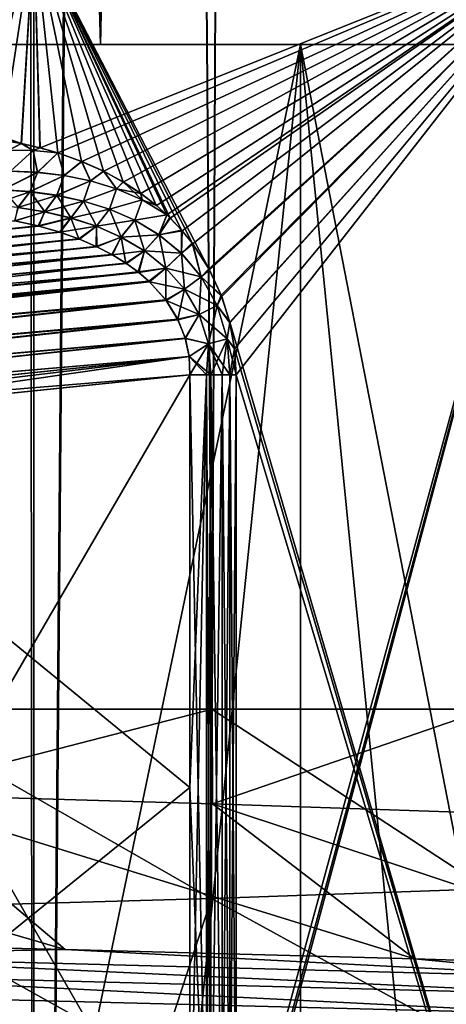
# Model space of a CAD drawing. Header units: metres. Extents: x -24 to 24, y -69 to 184.
# Tile 132 of 256: x 13.32 to 14.41, y -61.75 to -59.24. Entities that reach past the tile are written whole.
import ezdxf

# ---------------------------------------------------------------- set-up
doc = ezdxf.new("R2010")
doc.units = ezdxf.units.M
for name, color, linetype in [('14', 7, 'CONTINUOUS'), ('149', 7, 'CONTINUOUS'), ('15', 7, 'CONTINUOUS'), ('151', 7, 'CONTINUOUS'), ('154', 7, 'CONTINUOUS'), ('156', 7, 'CONTINUOUS'), ('182', 7, 'CONTINUOUS'), ('190', 7, 'CONTINUOUS'), ('221', 7, 'CONTINUOUS'), ('230', 7, 'CONTINUOUS'), ('335', 7, 'CONTINUOUS'), ('336', 7, 'CONTINUOUS'), ('356', 7, 'CONTINUOUS'), ('357', 7, 'CONTINUOUS'), ('367', 7, 'CONTINUOUS'), ('369', 7, 'CONTINUOUS'), ('3989', 7, 'CONTINUOUS'), ('560', 2, 'CONTINUOUS'), ('561', 2, 'CONTINUOUS'), ('562', 2, 'CONTINUOUS'), ('569', 2, 'CONTINUOUS'), ('570', 2, 'CONTINUOUS')]:
    doc.layers.add(name, color=color, linetype=linetype)

msp = doc.modelspace()

# ---------------------------------------------------------------- linework, layer by layer
at = {"layer": '14'}
for points in [[(13.326842, -59.552983, 15.445235), (11.833127, -59.007862, 16.617374), (13.276641, -59.544126, 15.488409)], [(13.359123, -59.007862, 15.417323), (11.833127, -59.007862, 16.617374), (13.326842, -59.552983, 15.445235)], [(13.374331, -59.563779, 15.404131), (13.359123, -59.007862, 15.417323), (13.326842, -59.552983, 15.445235)], [(13.420066, -59.576853, 15.364303), (13.359123, -59.007862, 15.417323), (13.374331, -59.563779, 15.404131)], [(13.481232, -59.598601, 15.310662), (13.359123, -59.007862, 15.417323), (13.420066, -59.576853, 15.364303)], [(13.537266, -59.623689, 15.261141), (13.359123, -59.007862, 15.417323), (13.481232, -59.598601, 15.310662)], [(13.587426, -59.651198, 15.2165), (13.359123, -59.007862, 15.417323), (13.537266, -59.623689, 15.261141)], [(13.632156, -59.680428, 15.176439), (13.359123, -59.007862, 15.417323), (13.587426, -59.651198, 15.2165)], [(13.67176, -59.711008, 15.140772), (13.359123, -59.007862, 15.417323), (13.632156, -59.680428, 15.176439)], [(13.699019, -59.735293, 15.116113), (13.359123, -59.007862, 15.417323), (13.67176, -59.711008, 15.140772)], [(13.706555, -59.742541, 15.109281), (13.359123, -59.007862, 15.417323), (13.699019, -59.735293, 15.116113)], [(13.737065, -59.774637, 15.081547), (13.359123, -59.007862, 15.417323), (13.706555, -59.742541, 15.109281)], [(13.763686, -59.807151, 15.057256), (13.359123, -59.007862, 15.417323), (13.737065, -59.774637, 15.081547)], [(13.806883, -59.87317, 15.017656), (13.359123, -59.007862, 15.417323), (13.763686, -59.807151, 15.057256)], [(14.764143, -59.007862, 14.077645), (13.359123, -59.007862, 15.417323), (13.806883, -59.87317, 15.017656)], [(13.838649, -59.941039, 14.988389), (14.764143, -59.007862, 14.077645), (13.806883, -59.87317, 15.017656)], [(13.860315, -60.009576, 14.968356), (14.764143, -59.007862, 14.077645), (13.838649, -59.941039, 14.988389)], [(14.764137, -63.111337, 14.077651), (14.764143, -59.007862, 14.077645), (13.860315, -60.009576, 14.968356)], [(13.872567, -60.077627, 14.957002), (14.764137, -63.111337, 14.077651), (13.860315, -60.009576, 14.968356)], [(13.87653, -60.144747, 14.953324), (14.764137, -63.111337, 14.077651), (13.872567, -60.077627, 14.957002)], [(13.87653, -62.255253, 14.953324), (14.764137, -63.111337, 14.077651), (13.87653, -60.144747, 14.953324)]]:
    msp.add_3dface(points, dxfattribs=at)
at = {"layer": '149'}
for points in [[(12.407092, -61.590376, -10.864329), (12.656772, -61.629958, -10.641882), (13.438655, -61.614472, -9.558876)], [(14.848497, -61.732355, -7.355241), (12.656772, -61.629958, -10.641882), (12.634023, -61.674154, -10.721888)], [(12.656772, -61.629958, -10.641882), (14.854589, -61.688267, -7.265308), (13.438655, -61.614472, -9.558876)], [(14.854589, -61.688267, -7.265308), (12.656772, -61.629958, -10.641882), (14.848497, -61.732355, -7.355241)], [(13.438655, -61.614472, -9.558876), (14.854589, -61.688267, -7.265308), (14.333429, -61.638568, -8.156125)], [(14.333429, -61.638568, -8.156125), (14.854589, -61.688267, -7.265308), (15.082306, -61.662664, -6.670355)], [(14.764752, -61.781316, -7.570111), (12.634023, -61.674154, -10.721888), (12.514611, -61.723416, -10.894448)], [(14.848497, -61.732355, -7.355241), (12.634023, -61.674154, -10.721888), (14.764752, -61.781316, -7.570111)], [(14.764752, -61.781316, -7.570111), (12.514611, -61.723416, -10.894448), (12.565344, -61.780152, -10.847679)]]:
    msp.add_3dface(points, dxfattribs=at)
at = {"layer": '15'}
for points in [[(11.833157, -59.007862, -16.617352), (13.359147, -59.007862, -15.417301), (13.110857, -59.53218, -15.628993)], [(13.110857, -59.53218, -15.628993), (13.359147, -59.007862, -15.417301), (13.16896, -59.53372, -15.580067)], [(13.16896, -59.53372, -15.580067), (13.359147, -59.007862, -15.417301), (13.224434, -59.537705, -15.533008)], [(13.224434, -59.537705, -15.533008), (13.359147, -59.007862, -15.417301), (13.277338, -59.54423, -15.487812)], [(13.277338, -59.54423, -15.487812), (13.359147, -59.007862, -15.417301), (13.327635, -59.553146, -15.44455)], [(13.327635, -59.553146, -15.44455), (13.359147, -59.007862, -15.417301), (13.375166, -59.563986, -15.403406)], [(13.359147, -59.007862, -15.417301), (14.764164, -59.007862, -14.077623), (13.375166, -59.563986, -15.403406)], [(13.375166, -59.563986, -15.403406), (14.764164, -59.007862, -14.077623), (13.420112, -59.576848, -15.364264)], [(13.420112, -59.576848, -15.364264), (14.764164, -59.007862, -14.077623), (13.481935, -59.598873, -15.310043)], [(13.481935, -59.598873, -15.310043), (14.764164, -59.007862, -14.077623), (13.53781, -59.623973, -15.260659)], [(13.53781, -59.623973, -15.260659), (14.764164, -59.007862, -14.077623), (13.587901, -59.651452, -15.216075)], [(13.587901, -59.651452, -15.216075), (14.764164, -59.007862, -14.077623), (13.632704, -59.680808, -15.175947)], [(13.632704, -59.680808, -15.175947), (14.764164, -59.007862, -14.077623), (13.672517, -59.71167, -15.140089)], [(13.672517, -59.71167, -15.140089), (14.764164, -59.007862, -14.077623), (13.699072, -59.735361, -15.116066)], [(13.699072, -59.735361, -15.116066), (14.764164, -59.007862, -14.077623), (13.707649, -59.743623, -15.108288)], [(13.707649, -59.743623, -15.108288), (14.764164, -59.007862, -14.077623), (13.738544, -59.776202, -15.080199)], [(13.738544, -59.776202, -15.080199), (14.764164, -59.007862, -14.077623), (13.765456, -59.809279, -15.055637)], [(13.765456, -59.809279, -15.055637), (14.764164, -59.007862, -14.077623), (13.808607, -59.876483, -15.01607)], [(13.808607, -59.876483, -15.01607), (14.764164, -59.007862, -14.077623), (13.839916, -59.944324, -14.987219)], [(13.839916, -59.944324, -14.987219), (14.764164, -59.007862, -14.077623), (13.860894, -60.011701, -14.967819)], [(13.872567, -62.322373, -14.957002), (14.764164, -59.007862, -14.077623), (13.860315, -62.390424, -14.968356)], [(14.764164, -59.007862, -14.077623), (14.764166, -63.111337, -14.077621), (13.860315, -62.390424, -14.968356)], [(13.860894, -60.011701, -14.967819), (14.764164, -59.007862, -14.077623), (13.872519, -60.078436, -14.957046)], [(13.872519, -60.078436, -14.957046), (14.764164, -59.007862, -14.077623), (13.87653, -60.144747, -14.953324)], [(13.87653, -62.255253, -14.953324), (14.764164, -59.007862, -14.077623), (13.872567, -62.322373, -14.957002)], [(13.87653, -60.144747, -14.953324), (14.764164, -59.007862, -14.077623), (13.87653, -62.255253, -14.953324)]]:
    msp.add_3dface(points, dxfattribs=at)
at = {"layer": '151'}
for points in [[(11.990899, -61.193538, -10.288749), (13.438655, -61.614472, -9.558876), (12.970119, -61.217728, -9.023083)], [(12.407092, -61.590376, -10.864329), (13.438655, -61.614472, -9.558876), (11.990899, -61.193538, -10.288749)], [(12.970119, -61.217728, -9.023083), (14.333429, -61.638568, -8.156125), (13.816362, -61.24192, -7.664733)], [(13.438655, -61.614472, -9.558876), (14.333429, -61.638568, -8.156125), (12.970119, -61.217728, -9.023083)], [(13.816362, -61.24192, -7.664733), (15.082306, -61.662664, -6.670355), (14.520972, -61.266116, -6.227469)], [(14.333429, -61.638568, -8.156125), (15.082306, -61.662664, -6.670355), (13.816362, -61.24192, -7.664733)], [(14.518441, -61.459651, 6.233368), (14.535478, -61.879528, 7.790344), (13.813535, -61.483838, 7.669827)], [(13.813535, -61.483838, 7.669827), (13.676532, -61.903624, 9.215315), (12.96652, -61.508037, 9.028253)], [(14.535478, -61.879528, 7.790344), (13.676532, -61.903624, 9.215315), (13.813535, -61.483838, 7.669827)], [(13.676532, -61.903624, 9.215315), (12.678376, -61.92772, 10.546485), (12.96652, -61.508037, 9.028253)]]:
    msp.add_3dface(points, dxfattribs=at)
at = {"layer": '154'}
for points in [[(13.388393, -5.140339, 7.431299), (12.968062, -61, 9.026038), (12.567967, -5.140339, 8.747542)], [(13.814677, -61, 7.667771), (12.968062, -61, 9.026038), (13.388393, -5.140339, 7.431299)], [(14.071649, -5.140339, 6.038374), (13.814677, -61, 7.667771), (13.388393, -5.140339, 7.431299)], [(14.519533, -61, 6.230823), (13.814677, -61, 7.667771), (14.071649, -5.140339, 6.038374)], [(14.610181, -5.140339, 4.584308), (14.519533, -61, 6.230823), (14.071649, -5.140339, 6.038374)]]:
    msp.add_3dface(points, dxfattribs=at)
at = {"layer": '156'}
for points in [[(13.388393, -5.140339, -7.431299), (12.567967, -5.140339, -8.747542), (12.969097, -61, -9.02455)], [(13.815409, -61, -7.666451), (13.388393, -5.140339, -7.431299), (12.969097, -61, -9.02455)], [(14.071649, -5.140339, -6.038374), (13.388393, -5.140339, -7.431299), (13.815409, -61, -7.666451)], [(14.52001, -61, -6.229712), (14.071649, -5.140339, -6.038374), (13.815409, -61, -7.666451)], [(14.610181, -5.140339, -4.584308), (14.071649, -5.140339, -6.038374), (14.52001, -61, -6.229712)]]:
    msp.add_3dface(points, dxfattribs=at)
at = {"layer": '182'}
for points in [[(12.600051, -60.263338, -15.107262), (13.757917, -60.144747, -15.005962), (12.599839, -62.136648, -15.107281)], [(13.757917, -60.144747, -15.005962), (13.757917, -61.199948, -15.005962), (12.599839, -62.136648, -15.107281)], [(13.757917, -61.199948, -15.005962), (13.757917, -62.255141, -15.005962), (12.599839, -62.136648, -15.107281)]]:
    msp.add_3dface(points, dxfattribs=at)
at = {"layer": '190'}
for points in [[(13.757917, -61.200052, 15.005962), (13.757917, -60.144859, 15.005962), (12.612079, -60.262133, 15.10621)], [(12.600051, -62.136662, 15.107262), (13.757917, -62.255253, 15.005962), (12.612079, -60.262133, 15.10621)], [(13.757917, -62.255253, 15.005962), (13.757917, -61.200052, 15.005962), (12.612079, -60.262133, 15.10621)]]:
    msp.add_3dface(points, dxfattribs=at)
at = {"layer": '221'}
for points in [[(13.36983, -59.763907, 15.271517), (13.309535, -59.750667, 15.310525), (11.41097, -59.961117, 15.434101)], [(13.424601, -59.779452, 15.23575), (13.36983, -59.763907, 15.271517), (11.41097, -59.961117, 15.434101)], [(11.423752, -59.992263, 15.38948), (13.424601, -59.779452, 15.23575), (11.41097, -59.961117, 15.434101)], [(11.425841, -59.997945, 15.382362), (13.424601, -59.779452, 15.23575), (11.423752, -59.992263, 15.38948)], [(13.474151, -59.796982, 15.203091), (13.424601, -59.779452, 15.23575), (11.425841, -59.997945, 15.382362)], [(11.435852, -60.02776, 15.348957), (13.474151, -59.796982, 15.203091), (11.425841, -59.997945, 15.382362)], [(13.51878, -59.816219, 15.173409), (13.474151, -59.796982, 15.203091), (11.435852, -60.02776, 15.348957)], [(13.558789, -59.836892, 15.146591), (13.51878, -59.816219, 15.173409), (11.435852, -60.02776, 15.348957)], [(11.447162, -60.067092, 15.312933), (13.558789, -59.836892, 15.146591), (11.435852, -60.02776, 15.348957)], [(13.594334, -59.858731, 15.122566), (13.558789, -59.836892, 15.146591), (11.447162, -60.067092, 15.312933)], [(11.457578, -60.109666, 15.281763), (13.594334, -59.858731, 15.122566), (11.447162, -60.067092, 15.312933)], [(13.625586, -59.881482, 15.101241), (13.594334, -59.858731, 15.122566), (11.457578, -60.109666, 15.281763)], [(13.652848, -59.904897, 15.082498), (13.625586, -59.881482, 15.101241), (11.457578, -60.109666, 15.281763)], [(11.461034, -60.125416, 15.271933), (13.652848, -59.904897, 15.082498), (11.457578, -60.109666, 15.281763)], [(11.466981, -60.155063, 15.25561), (13.652848, -59.904897, 15.082498), (11.461034, -60.125416, 15.271933)], [(13.696457, -59.953079, 15.052129), (13.652848, -59.904897, 15.082498), (11.466981, -60.155063, 15.25561)], [(11.475204, -60.202259, 15.23486), (13.696457, -59.953079, 15.052129), (11.466981, -60.155063, 15.25561)], [(13.727032, -60.002189, 15.030299), (13.696457, -59.953079, 15.052129), (11.475204, -60.202259, 15.23486)], [(11.481979, -60.248634, 15.220025), (13.727032, -60.002189, 15.030299), (11.475204, -60.202259, 15.23486)], [(13.746371, -60.05075, 15.016072), (13.727032, -60.002189, 15.030299), (11.481979, -60.248634, 15.220025)], [(11.487214, -60.292035, 15.210662), (13.746371, -60.05075, 15.016072), (11.481979, -60.248634, 15.220025)], [(13.756113, -60.098045, 15.00831), (13.746371, -60.05075, 15.016072), (11.487214, -60.292035, 15.210662)], [(11.491343, -60.332119, 15.205638), (13.756113, -60.098045, 15.00831), (11.487214, -60.292035, 15.210662)], [(11.49435, -60.368987, 15.203998), (13.756113, -60.098045, 15.00831), (11.491343, -60.332119, 15.205638)], [(11.49435, -60.368987, 15.203998), (12.612079, -60.262133, 15.10621), (13.756113, -60.098045, 15.00831)], [(12.612079, -60.262133, 15.10621), (13.757917, -60.144859, 15.005962), (13.756113, -60.098045, 15.00831)]]:
    msp.add_3dface(points, dxfattribs=at)
at = {"layer": '230'}
for points in [[(13.310843, -59.750913, -15.30969), (13.371308, -59.76428, -15.270556), (11.397715, -59.934957, -15.482007)], [(11.397715, -59.934957, -15.482007), (13.371308, -59.76428, -15.270556), (11.411089, -59.961374, -15.433685)], [(13.371308, -59.76428, -15.270556), (13.426203, -59.779965, -15.234697), (11.411089, -59.961374, -15.433685)], [(11.411089, -59.961374, -15.433685), (13.426203, -59.779965, -15.234697), (11.423966, -59.992564, -15.389077)], [(13.426203, -59.779965, -15.234697), (13.475833, -59.797638, -15.201983), (11.423966, -59.992564, -15.389077)], [(11.423966, -59.992564, -15.389077), (13.475833, -59.797638, -15.201983), (11.42597, -59.99799, -15.382286)], [(13.475833, -59.797638, -15.201983), (13.520502, -59.817027, -15.172268), (11.42597, -59.99799, -15.382286)], [(11.42597, -59.99799, -15.382286), (13.520502, -59.817027, -15.172268), (11.435987, -60.028083, -15.348622)], [(13.520502, -59.817027, -15.172268), (13.56048, -59.837859, -15.145445), (11.435987, -60.028083, -15.348622)], [(11.435987, -60.028083, -15.348622), (13.56048, -59.837859, -15.145445), (11.447209, -60.067363, -15.312715)], [(13.56048, -59.837859, -15.145445), (13.596007, -59.859864, -15.121423), (11.447209, -60.067363, -15.312715)], [(13.596007, -59.859864, -15.121423), (13.627294, -59.882794, -15.100101), (11.447209, -60.067363, -15.312715)], [(11.447209, -60.067363, -15.312715), (13.627294, -59.882794, -15.100101), (11.457638, -60.109812, -15.281664)], [(13.627294, -59.882794, -15.100101), (13.65451, -59.906417, -15.081374), (11.457638, -60.109812, -15.281664)], [(11.457638, -60.109812, -15.281664), (13.65451, -59.906417, -15.081374), (11.461087, -60.125454, -15.271904)], [(11.461087, -60.125454, -15.271904), (13.65451, -59.906417, -15.081374), (11.466973, -60.154981, -15.25565)], [(13.65451, -59.906417, -15.081374), (13.697765, -59.954902, -15.051175), (11.466973, -60.154981, -15.25565)], [(11.466973, -60.154981, -15.25565), (13.697765, -59.954902, -15.051175), (11.475087, -60.201871, -15.235013)], [(13.697765, -59.954902, -15.051175), (13.727833, -60.003773, -15.029725), (11.475087, -60.201871, -15.235013)], [(11.475087, -60.201871, -15.235013), (13.727833, -60.003773, -15.029725), (11.481949, -60.248132, -15.220154)], [(13.727833, -60.003773, -15.029725), (13.746645, -60.051607, -15.015878), (11.481949, -60.248132, -15.220154)], [(11.481949, -60.248132, -15.220154), (13.746645, -60.051607, -15.015878), (11.487153, -60.291499, -15.210753)], [(13.746645, -60.051607, -15.015878), (13.756077, -60.098208, -15.008298), (11.487153, -60.291499, -15.210753)], [(11.487153, -60.291499, -15.210753), (13.756077, -60.098208, -15.008298), (11.491283, -60.33173, -15.205672)], [(13.756077, -60.098208, -15.008298), (13.757917, -60.144747, -15.005962), (11.491283, -60.33173, -15.205672)], [(13.757917, -60.144747, -15.005962), (12.600051, -60.263338, -15.107262), (11.491283, -60.33173, -15.205672)]]:
    msp.add_3dface(points, dxfattribs=at)
at = {"layer": '335'}
for points in [[(13.277338, -59.54423, -15.487812), (13.327635, -59.553146, -15.44455), (13.294718, -59.569892, -15.471223)], [(13.327635, -59.553146, -15.44455), (13.357507, -59.571246, -15.418296), (13.294718, -59.569892, -15.471223)], [(13.327635, -59.553146, -15.44455), (13.375166, -59.563986, -15.403406), (13.357507, -59.571246, -15.418296)], [(13.375166, -59.563986, -15.403406), (13.420112, -59.576848, -15.364264), (13.357507, -59.571246, -15.418296)], [(13.357507, -59.571246, -15.418296), (13.299158, -59.623497, -15.450683), (13.294718, -59.569892, -15.471223)], [(13.367989, -59.626725, -15.396722), (13.299158, -59.623497, -15.450683), (13.357507, -59.571246, -15.418296)], [(13.420112, -59.576848, -15.364264), (13.367989, -59.626725, -15.396722), (13.357507, -59.571246, -15.418296)], [(13.420112, -59.576848, -15.364264), (13.436383, -59.634837, -15.341735), (13.367989, -59.626725, -15.396722)], [(13.420112, -59.576848, -15.364264), (13.481935, -59.598873, -15.310043), (13.436383, -59.634837, -15.341735)], [(13.481935, -59.598873, -15.310043), (13.504049, -59.648636, -15.285863), (13.436383, -59.634837, -15.341735)], [(13.481935, -59.598873, -15.310043), (13.53781, -59.623973, -15.260659), (13.504049, -59.648636, -15.285863)], [(13.299158, -59.623497, -15.450683), (13.367989, -59.626725, -15.396722), (13.279404, -59.671596, -15.431945)], [(13.279404, -59.671596, -15.431945), (13.367989, -59.626725, -15.396722), (13.34902, -59.676257, -15.381497)], [(13.367989, -59.626725, -15.396722), (13.436383, -59.634837, -15.341735), (13.34902, -59.676257, -15.381497)], [(13.34902, -59.676257, -15.381497), (13.436383, -59.634837, -15.341735), (13.417979, -59.685552, -15.330362)], [(13.436383, -59.634837, -15.341735), (13.504049, -59.648636, -15.285863), (13.417979, -59.685552, -15.330362)], [(13.53781, -59.623973, -15.260659), (13.570722, -59.669044, -15.229338), (13.504049, -59.648636, -15.285863)], [(13.53781, -59.623973, -15.260659), (13.587901, -59.651452, -15.216075), (13.570722, -59.669044, -15.229338)], [(13.417979, -59.685552, -15.330362), (13.504049, -59.648636, -15.285863), (13.485935, -59.700216, -15.27872)], [(13.504049, -59.648636, -15.285863), (13.570722, -59.669044, -15.229338), (13.485935, -59.700216, -15.27872)], [(13.587901, -59.651452, -15.216075), (13.632704, -59.680808, -15.175947), (13.570722, -59.669044, -15.229338)], [(13.279404, -59.671596, -15.431945), (13.34902, -59.676257, -15.381497), (13.24915, -59.710319, -15.405658)], [(13.24915, -59.710319, -15.405658), (13.34902, -59.676257, -15.381497), (13.318275, -59.716959, -15.359055)], [(13.34902, -59.676257, -15.381497), (13.417979, -59.685552, -15.330362), (13.318275, -59.716959, -15.359055)], [(13.318275, -59.716959, -15.359055), (13.417979, -59.685552, -15.330362), (13.386531, -59.727831, -15.312205)], [(13.417979, -59.685552, -15.330362), (13.485935, -59.700216, -15.27872), (13.386531, -59.727831, -15.312205)], [(13.485935, -59.700216, -15.27872), (13.570722, -59.669044, -15.229338), (13.55256, -59.721079, -15.22683)], [(13.570722, -59.669044, -15.229338), (13.635914, -59.697294, -15.172577), (13.55256, -59.721079, -15.22683)], [(13.632704, -59.680808, -15.175947), (13.635914, -59.697294, -15.172577), (13.570722, -59.669044, -15.229338)], [(13.632704, -59.680808, -15.175947), (13.672517, -59.71167, -15.140089), (13.635914, -59.697294, -15.172577)], [(13.386531, -59.727831, -15.312205), (13.485935, -59.700216, -15.27872), (13.453539, -59.743538, -15.265327)], [(13.485935, -59.700216, -15.27872), (13.55256, -59.721079, -15.22683), (13.453539, -59.743538, -15.265327)], [(13.55256, -59.721079, -15.22683), (13.635914, -59.697294, -15.172577), (13.617227, -59.749283, -15.175158)], [(13.635914, -59.697294, -15.172577), (13.699072, -59.735361, -15.116066), (13.617227, -59.749283, -15.175158)], [(13.672517, -59.71167, -15.140089), (13.699072, -59.735361, -15.116066), (13.635914, -59.697294, -15.172577)], [(13.310843, -59.750913, -15.30969), (13.318275, -59.716959, -15.359055), (13.386531, -59.727831, -15.312205)], [(13.371308, -59.76428, -15.270556), (13.310843, -59.750913, -15.30969), (13.386531, -59.727831, -15.312205)], [(13.371308, -59.76428, -15.270556), (13.386531, -59.727831, -15.312205), (13.453539, -59.743538, -15.265327)], [(13.453539, -59.743538, -15.265327), (13.55256, -59.721079, -15.22683), (13.518907, -59.764752, -15.218697)], [(13.55256, -59.721079, -15.22683), (13.617227, -59.749283, -15.175158), (13.518907, -59.764752, -15.218697)], [(13.617227, -59.749283, -15.175158), (13.699072, -59.735361, -15.116066), (13.679022, -59.786324, -15.124465)], [(13.699072, -59.735361, -15.116066), (13.707649, -59.743623, -15.108288), (13.679022, -59.786324, -15.124465)], [(13.426203, -59.779965, -15.234697), (13.371308, -59.76428, -15.270556), (13.453539, -59.743538, -15.265327)], [(13.426203, -59.779965, -15.234697), (13.453539, -59.743538, -15.265327), (13.518907, -59.764752, -15.218697)], [(13.475833, -59.797638, -15.201983), (13.426203, -59.779965, -15.234697), (13.518907, -59.764752, -15.218697)], [(13.520502, -59.817027, -15.172268), (13.475833, -59.797638, -15.201983), (13.518907, -59.764752, -15.218697)], [(13.518907, -59.764752, -15.218697), (13.617227, -59.749283, -15.175158), (13.581955, -59.792368, -15.172786)], [(13.520502, -59.817027, -15.172268), (13.518907, -59.764752, -15.218697), (13.581955, -59.792368, -15.172786)], [(13.617227, -59.749283, -15.175158), (13.679022, -59.786324, -15.124465), (13.581955, -59.792368, -15.172786)], [(13.707649, -59.743623, -15.108288), (13.738544, -59.776202, -15.080199), (13.679022, -59.786324, -15.124465)], [(13.581955, -59.792368, -15.172786), (13.679022, -59.786324, -15.124465), (13.641709, -59.82754, -15.128319)], [(13.679022, -59.786324, -15.124465), (13.736594, -59.833886, -15.076045), (13.641709, -59.82754, -15.128319)], [(13.679022, -59.786324, -15.124465), (13.738544, -59.776202, -15.080199), (13.736594, -59.833886, -15.076045)], [(13.738544, -59.776202, -15.080199), (13.765456, -59.809279, -15.055637), (13.736594, -59.833886, -15.076045)], [(13.56048, -59.837859, -15.145445), (13.520502, -59.817027, -15.172268), (13.581955, -59.792368, -15.172786)], [(13.56048, -59.837859, -15.145445), (13.581955, -59.792368, -15.172786), (13.641709, -59.82754, -15.128319)], [(13.736594, -59.833886, -15.076045), (13.765456, -59.809279, -15.055637), (13.787234, -59.893965, -15.032245)], [(13.765456, -59.809279, -15.055637), (13.808607, -59.876483, -15.01607), (13.787234, -59.893965, -15.032245)], [(13.596007, -59.859864, -15.121423), (13.56048, -59.837859, -15.145445), (13.641709, -59.82754, -15.128319)], [(13.627294, -59.882794, -15.100101), (13.596007, -59.859864, -15.121423), (13.641709, -59.82754, -15.128319)], [(13.627294, -59.882794, -15.100101), (13.641709, -59.82754, -15.128319), (13.69678, -59.871517, -15.086421)], [(13.641709, -59.82754, -15.128319), (13.736594, -59.833886, -15.076045), (13.69678, -59.871517, -15.086421)], [(13.736594, -59.833886, -15.076045), (13.787234, -59.893965, -15.032245), (13.69678, -59.871517, -15.086421)], [(13.65451, -59.906417, -15.081374), (13.627294, -59.882794, -15.100101), (13.69678, -59.871517, -15.086421)], [(13.65451, -59.906417, -15.081374), (13.69678, -59.871517, -15.086421), (13.744633, -59.925699, -15.04907)], [(13.69678, -59.871517, -15.086421), (13.787234, -59.893965, -15.032245), (13.744633, -59.925699, -15.04907)], [(13.808607, -59.876483, -15.01607), (13.839916, -59.944324, -14.987219), (13.787234, -59.893965, -15.032245)], [(13.697765, -59.954902, -15.051175), (13.65451, -59.906417, -15.081374), (13.744633, -59.925699, -15.04907)], [(13.787234, -59.893965, -15.032245), (13.827743, -59.967611, -14.996466), (13.744633, -59.925699, -15.04907)], [(13.787234, -59.893965, -15.032245), (13.839916, -59.944324, -14.987219), (13.827743, -59.967611, -14.996466)], [(13.697765, -59.954902, -15.051175), (13.744633, -59.925699, -15.04907), (13.782298, -59.990747, -15.018923)], [(13.744633, -59.925699, -15.04907), (13.827743, -59.967611, -14.996466), (13.782298, -59.990747, -15.018923)], [(13.727833, -60.003773, -15.029725), (13.697765, -59.954902, -15.051175), (13.782298, -59.990747, -15.018923)], [(13.827743, -59.967611, -14.996466), (13.853335, -60.052816, -14.973413), (13.782298, -59.990747, -15.018923)], [(13.839916, -59.944324, -14.987219), (13.860894, -60.011701, -14.967819), (13.827743, -59.967611, -14.996466)], [(13.827743, -59.967611, -14.996466), (13.860894, -60.011701, -14.967819), (13.853335, -60.052816, -14.973413)], [(13.746645, -60.051607, -15.015878), (13.727833, -60.003773, -15.029725), (13.782298, -59.990747, -15.018923)], [(13.746645, -60.051607, -15.015878), (13.782298, -59.990747, -15.018923), (13.805671, -60.064992, -14.999548)], [(13.782298, -59.990747, -15.018923), (13.853335, -60.052816, -14.973413), (13.805671, -60.064992, -14.999548)], [(13.860894, -60.011701, -14.967819), (13.872519, -60.078436, -14.957046), (13.853335, -60.052816, -14.973413)], [(13.756077, -60.098208, -15.008298), (13.746645, -60.051607, -15.015878), (13.805671, -60.064992, -14.999548)], [(13.756077, -60.098208, -15.008298), (13.805671, -60.064992, -14.999548), (13.811891, -60.144747, -14.993542)], [(13.853335, -60.052816, -14.973413), (13.860643, -60.144747, -14.966605), (13.805671, -60.064992, -14.999548)], [(13.811891, -60.144747, -14.993542), (13.805671, -60.064992, -14.999548), (13.841199, -60.144747, -14.979514)], [(13.805671, -60.064992, -14.999548), (13.860643, -60.144747, -14.966605), (13.841199, -60.144747, -14.979514)], [(13.853335, -60.052816, -14.973413), (13.87653, -60.144747, -14.953324), (13.860643, -60.144747, -14.966605)], [(13.872519, -60.078436, -14.957046), (13.87653, -60.144747, -14.953324), (13.853335, -60.052816, -14.973413)], [(13.756077, -60.098208, -15.008298), (13.811891, -60.144747, -14.993542), (13.801015, -60.144747, -14.997344)], [(13.757917, -60.144747, -15.005962), (13.756077, -60.098208, -15.008298), (13.801015, -60.144747, -14.997344)]]:
    msp.add_3dface(points, dxfattribs=at)
at = {"layer": '336'}
for points in [[(13.757917, -61.199948, -15.005962), (13.757917, -60.144747, -15.005962), (13.801015, -60.144747, -14.997344)], [(13.757917, -62.255141, -15.005962), (13.801015, -60.144747, -14.997344), (13.801017, -62.255253, -14.997343)], [(13.757917, -62.255141, -15.005962), (13.757917, -61.199948, -15.005962), (13.801015, -60.144747, -14.997344)], [(13.801015, -60.144747, -14.997344), (13.811891, -60.144747, -14.993542), (13.801017, -62.255253, -14.997343)], [(13.801017, -62.255253, -14.997343), (13.811891, -60.144747, -14.993542), (13.81191, -62.255253, -14.993535)], [(13.811891, -60.144747, -14.993542), (13.841199, -60.144747, -14.979514), (13.81191, -62.255253, -14.993535)], [(13.81191, -62.255253, -14.993535), (13.841199, -60.144747, -14.979514), (13.841201, -62.255253, -14.979513)], [(13.841199, -60.144747, -14.979514), (13.860643, -60.144747, -14.966605), (13.841201, -62.255253, -14.979513)], [(13.841201, -62.255253, -14.979513), (13.860643, -60.144747, -14.966605), (13.860663, -62.255253, -14.96659)], [(13.860643, -60.144747, -14.966605), (13.87653, -60.144747, -14.953324), (13.860663, -62.255253, -14.96659)], [(13.87653, -60.144747, -14.953324), (13.87653, -62.255253, -14.953324), (13.860663, -62.255253, -14.96659)]]:
    msp.add_3dface(points, dxfattribs=at)
at = {"layer": '356'}
for points in [[(13.757917, -60.144859, 15.005962), (13.801015, -62.255253, 14.997344), (13.801017, -60.144747, 14.997343)], [(13.757917, -60.144859, 15.005962), (13.757917, -61.200052, 15.005962), (13.801015, -62.255253, 14.997344)], [(13.801015, -62.255253, 14.997344), (13.811891, -62.255253, 14.993542), (13.801017, -60.144747, 14.997343)], [(13.801017, -60.144747, 14.997343), (13.811891, -62.255253, 14.993542), (13.81191, -60.144747, 14.993535)], [(13.811891, -62.255253, 14.993542), (13.841199, -62.255253, 14.979514), (13.81191, -60.144747, 14.993535)], [(13.81191, -60.144747, 14.993535), (13.841199, -62.255253, 14.979514), (13.841201, -60.144747, 14.979513)], [(13.841199, -62.255253, 14.979514), (13.860643, -62.255253, 14.966605), (13.841201, -60.144747, 14.979513)], [(13.841201, -60.144747, 14.979513), (13.860643, -62.255253, 14.966605), (13.860663, -60.144747, 14.96659)], [(13.860643, -62.255253, 14.966605), (13.87653, -62.255253, 14.953324), (13.860663, -60.144747, 14.96659)], [(13.87653, -62.255253, 14.953324), (13.87653, -60.144747, 14.953324), (13.860663, -60.144747, 14.96659)], [(13.757917, -61.200052, 15.005962), (13.757917, -62.255253, 15.005962), (13.801015, -62.255253, 14.997344)]]:
    msp.add_3dface(points, dxfattribs=at)
at = {"layer": '357'}
for points in [[(13.326842, -59.552983, 15.445235), (13.276641, -59.544126, 15.488409), (13.294685, -59.56983, 15.471252)], [(13.357471, -59.571196, 15.418337), (13.326842, -59.552983, 15.445235), (13.294685, -59.56983, 15.471252)], [(13.374331, -59.563779, 15.404131), (13.326842, -59.552983, 15.445235), (13.357471, -59.571196, 15.418337)], [(13.420066, -59.576853, 15.364303), (13.374331, -59.563779, 15.404131), (13.357471, -59.571196, 15.418337)], [(13.357471, -59.571196, 15.418337), (13.294685, -59.56983, 15.471252), (13.299201, -59.623395, 15.450699)], [(13.368043, -59.626616, 15.396728), (13.357471, -59.571196, 15.418337), (13.299201, -59.623395, 15.450699)], [(13.420066, -59.576853, 15.364303), (13.357471, -59.571196, 15.418337), (13.368043, -59.626616, 15.396728)], [(13.436397, -59.634773, 15.341735), (13.420066, -59.576853, 15.364303), (13.368043, -59.626616, 15.396728)], [(13.481232, -59.598601, 15.310662), (13.420066, -59.576853, 15.364303), (13.436397, -59.634773, 15.341735)], [(13.50407, -59.64858, 15.285858), (13.481232, -59.598601, 15.310662), (13.436397, -59.634773, 15.341735)], [(13.537266, -59.623689, 15.261141), (13.481232, -59.598601, 15.310662), (13.50407, -59.64858, 15.285858)], [(13.368043, -59.626616, 15.396728), (13.299201, -59.623395, 15.450699), (13.279558, -59.671493, 15.431937)], [(13.349211, -59.676149, 15.381454), (13.368043, -59.626616, 15.396728), (13.279558, -59.671493, 15.431937)], [(13.436397, -59.634773, 15.341735), (13.368043, -59.626616, 15.396728), (13.349211, -59.676149, 15.381454)], [(13.418156, -59.685489, 15.330291), (13.436397, -59.634773, 15.341735), (13.349211, -59.676149, 15.381454)], [(13.50407, -59.64858, 15.285858), (13.436397, -59.634773, 15.341735), (13.418156, -59.685489, 15.330291)], [(13.570735, -59.66899, 15.229338), (13.537266, -59.623689, 15.261141), (13.50407, -59.64858, 15.285858)], [(13.587426, -59.651198, 15.2165), (13.537266, -59.623689, 15.261141), (13.570735, -59.66899, 15.229338)], [(13.486151, -59.700165, 15.278614), (13.50407, -59.64858, 15.285858), (13.418156, -59.685489, 15.330291)], [(13.570735, -59.66899, 15.229338), (13.50407, -59.64858, 15.285858), (13.486151, -59.700165, 15.278614)], [(13.63588, -59.697285, 15.172592), (13.587426, -59.651198, 15.2165), (13.570735, -59.66899, 15.229338)], [(13.632156, -59.680428, 15.176439), (13.587426, -59.651198, 15.2165), (13.63588, -59.697285, 15.172592)], [(13.349211, -59.676149, 15.381454), (13.279558, -59.671493, 15.431937), (13.318477, -59.716878, 15.359043)], [(13.386723, -59.727785, 15.312171), (13.349211, -59.676149, 15.381454), (13.318477, -59.716878, 15.359043)], [(13.418156, -59.685489, 15.330291), (13.349211, -59.676149, 15.381454), (13.386723, -59.727785, 15.312171)], [(13.453763, -59.743504, 15.265257), (13.418156, -59.685489, 15.330291), (13.386723, -59.727785, 15.312171)], [(13.486151, -59.700165, 15.278614), (13.418156, -59.685489, 15.330291), (13.453763, -59.743504, 15.265257)], [(13.552774, -59.721059, 15.226704), (13.570735, -59.66899, 15.229338), (13.486151, -59.700165, 15.278614)], [(13.63588, -59.697285, 15.172592), (13.570735, -59.66899, 15.229338), (13.552774, -59.721059, 15.226704)], [(13.67176, -59.711008, 15.140772), (13.632156, -59.680428, 15.176439), (13.63588, -59.697285, 15.172592)], [(13.519129, -59.764742, 15.218607), (13.486151, -59.700165, 15.278614), (13.453763, -59.743504, 15.265257)], [(13.552774, -59.721059, 15.226704), (13.486151, -59.700165, 15.278614), (13.519129, -59.764742, 15.218607)], [(13.617438, -59.74932, 15.175014), (13.63588, -59.697285, 15.172592), (13.552774, -59.721059, 15.226704)], [(13.699019, -59.735293, 15.116113), (13.63588, -59.697285, 15.172592), (13.617438, -59.74932, 15.175014)], [(13.699019, -59.735293, 15.116113), (13.67176, -59.711008, 15.140772), (13.63588, -59.697285, 15.172592)], [(13.309535, -59.750667, 15.310525), (13.386723, -59.727785, 15.312171), (13.318477, -59.716878, 15.359043)], [(13.309535, -59.750667, 15.310525), (13.36983, -59.763907, 15.271517), (13.386723, -59.727785, 15.312171)], [(13.36983, -59.763907, 15.271517), (13.453763, -59.743504, 15.265257), (13.386723, -59.727785, 15.312171)], [(13.58217, -59.792406, 15.172681), (13.552774, -59.721059, 15.226704), (13.519129, -59.764742, 15.218607)], [(13.617438, -59.74932, 15.175014), (13.552774, -59.721059, 15.226704), (13.58217, -59.792406, 15.172681)], [(13.679244, -59.786365, 15.124313), (13.699019, -59.735293, 15.116113), (13.617438, -59.74932, 15.175014)], [(13.706555, -59.742541, 15.109281), (13.699019, -59.735293, 15.116113), (13.679244, -59.786365, 15.124313)], [(13.36983, -59.763907, 15.271517), (13.424601, -59.779452, 15.23575), (13.453763, -59.743504, 15.265257)], [(13.424601, -59.779452, 15.23575), (13.474151, -59.796982, 15.203091), (13.453763, -59.743504, 15.265257)], [(13.474151, -59.796982, 15.203091), (13.519129, -59.764742, 15.218607), (13.453763, -59.743504, 15.265257)], [(13.474151, -59.796982, 15.203091), (13.51878, -59.816219, 15.173409), (13.519129, -59.764742, 15.218607)], [(13.51878, -59.816219, 15.173409), (13.58217, -59.792406, 15.172681), (13.519129, -59.764742, 15.218607)], [(13.641931, -59.827583, 15.128199), (13.617438, -59.74932, 15.175014), (13.58217, -59.792406, 15.172681)], [(13.679244, -59.786365, 15.124313), (13.617438, -59.74932, 15.175014), (13.641931, -59.827583, 15.128199)], [(13.737065, -59.774637, 15.081547), (13.706555, -59.742541, 15.109281), (13.679244, -59.786365, 15.124313)], [(13.69689, -59.871642, 15.086339), (13.679244, -59.786365, 15.124313), (13.641931, -59.827583, 15.128199)], [(13.736684, -59.834041, 15.075925), (13.737065, -59.774637, 15.081547), (13.679244, -59.786365, 15.124313)], [(13.736684, -59.834041, 15.075925), (13.679244, -59.786365, 15.124313), (13.69689, -59.871642, 15.086339)], [(13.763686, -59.807151, 15.057256), (13.737065, -59.774637, 15.081547), (13.736684, -59.834041, 15.075925)], [(13.51878, -59.816219, 15.173409), (13.558789, -59.836892, 15.146591), (13.58217, -59.792406, 15.172681)], [(13.558789, -59.836892, 15.146591), (13.594334, -59.858731, 15.122566), (13.58217, -59.792406, 15.172681)], [(13.594334, -59.858731, 15.122566), (13.641931, -59.827583, 15.128199), (13.58217, -59.792406, 15.172681)], [(13.78745, -59.894075, 15.032105), (13.763686, -59.807151, 15.057256), (13.736684, -59.834041, 15.075925)], [(13.806883, -59.87317, 15.017656), (13.763686, -59.807151, 15.057256), (13.78745, -59.894075, 15.032105)], [(13.594334, -59.858731, 15.122566), (13.625586, -59.881482, 15.101241), (13.641931, -59.827583, 15.128199)], [(13.625586, -59.881482, 15.101241), (13.69689, -59.871642, 15.086339), (13.641931, -59.827583, 15.128199)], [(13.744828, -59.925801, 15.048958), (13.736684, -59.834041, 15.075925), (13.69689, -59.871642, 15.086339)], [(13.78745, -59.894075, 15.032105), (13.736684, -59.834041, 15.075925), (13.744828, -59.925801, 15.048958)], [(13.625586, -59.881482, 15.101241), (13.652848, -59.904897, 15.082498), (13.69689, -59.871642, 15.086339)], [(13.652848, -59.904897, 15.082498), (13.696457, -59.953079, 15.052129), (13.69689, -59.871642, 15.086339)], [(13.696457, -59.953079, 15.052129), (13.744828, -59.925801, 15.048958), (13.69689, -59.871642, 15.086339)], [(13.838649, -59.941039, 14.988389), (13.806883, -59.87317, 15.017656), (13.78745, -59.894075, 15.032105)], [(13.782333, -59.990789, 15.018899), (13.78745, -59.894075, 15.032105), (13.744828, -59.925801, 15.048958)], [(13.827758, -59.967653, 14.996435), (13.78745, -59.894075, 15.032105), (13.782333, -59.990789, 15.018899)], [(13.827758, -59.967653, 14.996435), (13.838649, -59.941039, 14.988389), (13.78745, -59.894075, 15.032105)], [(13.696457, -59.953079, 15.052129), (13.727032, -60.002189, 15.030299), (13.744828, -59.925801, 15.048958)], [(13.727032, -60.002189, 15.030299), (13.782333, -59.990789, 15.018899), (13.744828, -59.925801, 15.048958)], [(13.860315, -60.009576, 14.968356), (13.838649, -59.941039, 14.988389), (13.827758, -59.967653, 14.996435)], [(13.805774, -60.065103, 14.999493), (13.827758, -59.967653, 14.996435), (13.782333, -59.990789, 15.018899)], [(13.853464, -60.052956, 14.973344), (13.827758, -59.967653, 14.996435), (13.805774, -60.065103, 14.999493)], [(13.853464, -60.052956, 14.973344), (13.860315, -60.009576, 14.968356), (13.827758, -59.967653, 14.996435)], [(13.727032, -60.002189, 15.030299), (13.746371, -60.05075, 15.016072), (13.782333, -59.990789, 15.018899)], [(13.746371, -60.05075, 15.016072), (13.805774, -60.065103, 14.999493), (13.782333, -59.990789, 15.018899)], [(13.872567, -60.077627, 14.957002), (13.860315, -60.009576, 14.968356), (13.853464, -60.052956, 14.973344)], [(13.746371, -60.05075, 15.016072), (13.756113, -60.098045, 15.00831), (13.805774, -60.065103, 14.999493)], [(13.756113, -60.098045, 15.00831), (13.757917, -60.144859, 15.005962), (13.805774, -60.065103, 14.999493)], [(13.757917, -60.144859, 15.005962), (13.801017, -60.144747, 14.997343), (13.805774, -60.065103, 14.999493)], [(13.801017, -60.144747, 14.997343), (13.81191, -60.144747, 14.993535), (13.805774, -60.065103, 14.999493)], [(13.81191, -60.144747, 14.993535), (13.853464, -60.052956, 14.973344), (13.805774, -60.065103, 14.999493)], [(13.81191, -60.144747, 14.993535), (13.841201, -60.144747, 14.979513), (13.853464, -60.052956, 14.973344)], [(13.841201, -60.144747, 14.979513), (13.860663, -60.144747, 14.96659), (13.853464, -60.052956, 14.973344)], [(13.860663, -60.144747, 14.96659), (13.872567, -60.077627, 14.957002), (13.853464, -60.052956, 14.973344)], [(13.87653, -60.144747, 14.953324), (13.872567, -60.077627, 14.957002), (13.860663, -60.144747, 14.96659)]]:
    msp.add_3dface(points, dxfattribs=at)
at = {"layer": '367'}
for points in [[(13.359252, 145.2, -20.238401), (11.491315, -68.3, -21.354442), (11.491315, 145.2, -21.354442)], [(13.359252, -68.3, -20.238401), (11.491315, -68.3, -21.354442), (13.359252, 145.2, -20.238401)], [(15.119628, 145.2, -18.959413), (13.359252, -68.3, -20.238401), (13.359252, 145.2, -20.238401)], [(15.119628, -68.3, -18.959413), (13.359252, -68.3, -20.238401), (15.119628, 145.2, -18.959413)]]:
    msp.add_3dface(points, dxfattribs=at)
at = {"layer": '369'}
for points in [[(13.242505, 67.863377, 20.314984), (13.359252, -68.3, 20.238401), (14.535493, 68.627185, 19.410872)], [(13.359252, -68.3, 20.238401), (15.119628, -68.3, 18.959413), (14.535493, 68.627185, 19.410872)], [(11.855914, 67.204117, 21.154191), (13.359252, -68.3, 20.238401), (13.242505, 67.863377, 20.314984)], [(11.491315, -68.3, 21.354442), (13.359252, -68.3, 20.238401), (11.855914, 67.204117, 21.154191)]]:
    msp.add_3dface(points, dxfattribs=at)
at = {"layer": '3989'}
for points in [[(13.813535, -61.483838, 7.669827), (12.96652, -61.508037, 9.028253), (12.968062, -61, 9.026038)], [(13.813535, -61.483838, 7.669827), (12.968062, -61, 9.026038), (13.814677, -61, 7.667771)], [(12.970119, -61.217728, -9.023083), (13.815409, -61, -7.666451), (12.969097, -61, -9.02455)], [(12.970119, -61.217728, -9.023083), (13.816362, -61.24192, -7.664733), (13.815409, -61, -7.666451)], [(14.518441, -61.459651, 6.233368), (13.813535, -61.483838, 7.669827), (13.814677, -61, 7.667771)], [(14.518441, -61.459651, 6.233368), (13.814677, -61, 7.667771), (14.519533, -61, 6.230823)], [(13.816362, -61.24192, -7.664733), (14.52001, -61, -6.229712), (13.815409, -61, -7.666451)], [(13.816362, -61.24192, -7.664733), (14.520972, -61.266116, -6.227469), (14.52001, -61, -6.229712)]]:
    msp.add_3dface(points, dxfattribs=at)
at = {"layer": '560'}
for points in [[(13.529218, -59.3, -17.915434), (11.818416, 3.7, -19.087366), (11.81842, -59.3, -19.087365)], [(13.529229, 3.7, -17.915425), (11.818416, 3.7, -19.087366), (13.529218, -59.3, -17.915434)], [(15.12452, -59.3, -16.590701), (13.529229, 3.7, -17.915425), (13.529218, -59.3, -17.915434)], [(15.124513, 3.7, -16.590709), (13.529229, 3.7, -17.915425), (15.12452, -59.3, -16.590701)]]:
    msp.add_3dface(points, dxfattribs=at)
at = {"layer": '561'}
for points in [[(13.529218, -59.3, 17.915434), (14.04146, -59.3, 18.593747), (11.81842, -59.3, 19.087365)], [(14.04146, -59.3, 18.593747), (12.265888, -59.3, 19.810049), (11.81842, -59.3, 19.087365)], [(14.04146, -59.3, -18.593747), (11.81842, -59.3, -19.087365), (12.265888, -59.3, -19.810049)], [(13.529218, -59.3, -17.915434), (11.81842, -59.3, -19.087365), (14.04146, -59.3, -18.593747)], [(15.12452, -59.3, 16.590701), (15.697163, -59.3, 17.218857), (13.529218, -59.3, 17.915434)], [(15.697163, -59.3, 17.218857), (14.04146, -59.3, 18.593747), (13.529218, -59.3, 17.915434)], [(15.697163, -59.3, -17.218857), (13.529218, -59.3, -17.915434), (14.04146, -59.3, -18.593747)], [(15.12452, -59.3, -16.590701), (13.529218, -59.3, -17.915434), (15.697163, -59.3, -17.218857)]]:
    msp.add_3dface(points, dxfattribs=at)
at = {"layer": '562'}
for points in [[(14.041472, -67.8, -18.593737), (12.265888, -59.3, -19.810049), (13.167609, -67.8, -19.222489)], [(14.04146, -59.3, -18.593747), (12.265888, -59.3, -19.810049), (14.041472, -67.8, -18.593737)], [(14.885065, -67.8, -17.925536), (14.04146, -59.3, -18.593747), (14.041472, -67.8, -18.593737)], [(15.697156, -67.8, -17.218865), (14.04146, -59.3, -18.593747), (14.885065, -67.8, -17.925536)], [(15.697163, -59.3, -17.218857), (14.04146, -59.3, -18.593747), (15.697156, -67.8, -17.218865)]]:
    msp.add_3dface(points, dxfattribs=at)
at = {"layer": '569'}
for points in [[(11.81842, -59.3, 19.087365), (11.818416, 3.7, 19.087366), (13.529229, 3.7, 17.915425)], [(13.529218, -59.3, 17.915434), (11.81842, -59.3, 19.087365), (13.529229, 3.7, 17.915425)], [(13.529218, -59.3, 17.915434), (13.529229, 3.7, 17.915425), (15.124513, 3.7, 16.590709)], [(15.12452, -59.3, 16.590701), (13.529218, -59.3, 17.915434), (15.124513, 3.7, 16.590709)]]:
    msp.add_3dface(points, dxfattribs=at)
at = {"layer": '570'}
for points in [[(12.265884, -67.8, 19.81005), (14.04146, -59.3, 18.593747), (13.167609, -67.8, 19.222489)], [(12.265888, -59.3, 19.810049), (14.04146, -59.3, 18.593747), (12.265884, -67.8, 19.81005)], [(13.167609, -67.8, 19.222489), (14.04146, -59.3, 18.593747), (14.041472, -67.8, 18.593737)], [(14.04146, -59.3, 18.593747), (15.697163, -59.3, 17.218857), (14.041472, -67.8, 18.593737)], [(14.041472, -67.8, 18.593737), (15.697163, -59.3, 17.218857), (14.885065, -67.8, 17.925536)]]:
    msp.add_3dface(points, dxfattribs=at)

doc.saveas('drawing.dxf')
